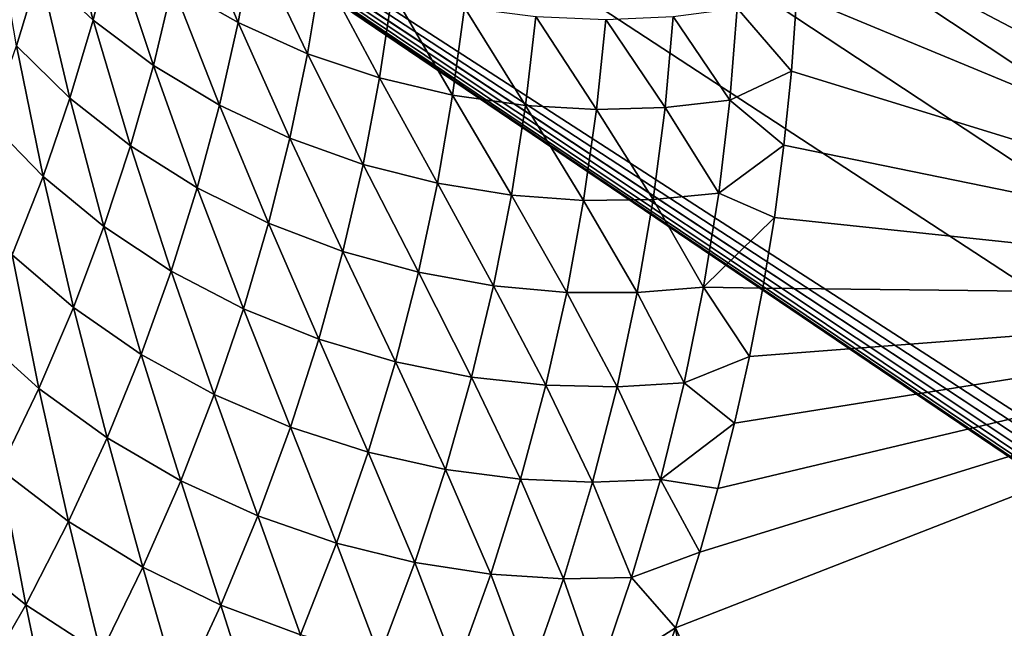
# Model space of a CAD drawing. Header units: millimetres. Extents: x -100 to 100, y -30 to 32.
# Tile 89 of 127: x -4.195 to -3.469, y 8.637 to 9.085. Entities that reach past the tile are written whole.
import ezdxf

# ---------------------------------------------------------------- set-up
doc = ezdxf.new("R2010")
doc.units = ezdxf.units.MM
doc.header["$LTSCALE"] = 81.481481
for name, color, linetype in [('3', 7, 'CONTINUOUS'), ('53', 7, 'CONTINUOUS'), ('6', 7, 'CONTINUOUS'), ('61', 7, 'CONTINUOUS'), ('62', 7, 'CONTINUOUS'), ('65', 7, 'CONTINUOUS'), ('67', 7, 'CONTINUOUS'), ('71', 7, 'CONTINUOUS'), ('75', 7, 'CONTINUOUS'), ('81', 7, 'CONTINUOUS'), ('83', 7, 'CONTINUOUS')]:
    doc.layers.add(name, color=color, linetype=linetype)

msp = doc.modelspace()

# ---------------------------------------------------------------- linework, layer by layer
at = {"layer": '3', "color": 7, "linetype": 'Continuous'}
for points in [[(-100, 30, -2), (100, 30, -2), (-100, -30, -2), (-100, 30, -2)], [(-100, -30, -2), (100, 30, -2), (100, -30, -2), (-100, -30, -2)]]:
    msp.add_3dface(points, dxfattribs=at)
at = {"layer": '53', "color": 7, "linetype": 'Continuous'}
for points in [[(79, 27.8, 669.2), (-79, 27.8, 669.2), (79, -27.8, 669.2), (79, 27.8, 669.2)], [(79, -27.8, 669.2), (-79, 27.8, 669.2), (-79, -27.8, 669.2), (79, -27.8, 669.2)]]:
    msp.add_3dface(points, dxfattribs=at)
at = {"layer": '6', "color": 7, "linetype": 'Continuous'}
for points in [[(-98, -28), (98, -28), (-98, 28), (-98, -28)], [(-98, 28), (98, -28), (98, 28), (-98, 28)]]:
    msp.add_3dface(points, dxfattribs=at)
at = {"layer": '61', "color": 7, "linetype": 'Continuous'}
for points in [[(51, 23, 14), (51, -23, 14), (-50, -23, 14), (51, 23, 14)], [(-50, 23, 14), (51, 23, 14), (-50, -23, 14), (-50, 23, 14)]]:
    msp.add_3dface(points, dxfattribs=at)
at = {"layer": '62', "color": 7, "linetype": 'Continuous'}
for points in [[(-50, -23, 18), (51, -23, 18), (-50, 23, 18), (-50, -23, 18)], [(-50, 23, 18), (51, -23, 18), (51, 23, 18), (-50, 23, 18)]]:
    msp.add_3dface(points, dxfattribs=at)
at = {"layer": '65', "linetype": 'Continuous'}
for points in [[(38, 3, 3.1), (38, 12, 3.1), (-5.36513, 10.36551, 3.1), (38, 3, 3.1)], [(-5.2521, 10.33932, 3.1), (38, 3, 3.1), (-5.36513, 10.36551, 3.1), (-5.2521, 10.33932, 3.1)], [(38, -3, 3.1), (38, 3, 3.1), (-5.2521, 10.33932, 3.1), (38, -3, 3.1)], [(-5.14369, 10.29799, 3.1), (38, -3, 3.1), (-5.2521, 10.33932, 3.1), (-5.14369, 10.29799, 3.1)], [(38, -12, 3.1), (38, -3, 3.1), (-5.14369, 10.29799, 3.1), (38, -12, 3.1)], [(-5.04195, 10.2423, 3.1), (38, -12, 3.1), (-5.14369, 10.29799, 3.1), (-5.04195, 10.2423, 3.1)], [(11.39107, 0.7547, 3.1), (38, -12, 3.1), (-5.04195, 10.2423, 3.1), (11.39107, 0.7547, 3.1)], [(11.28466, 0.80092, 3.1), (11.39107, 0.7547, 3.1), (-5.04195, 10.2423, 3.1), (11.28466, 0.80092, 3.1)], [(11.17293, 0.83222, 3.1), (11.28466, 0.80092, 3.1), (-5.04195, 10.2423, 3.1), (11.17293, 0.83222, 3.1)], [(11.05799, 0.84802, 3.1), (11.17293, 0.83222, 3.1), (-5.04195, 10.2423, 3.1), (11.05799, 0.84802, 3.1)], [(10.94201, 0.84802, 3.1), (11.05799, 0.84802, 3.1), (-5.04195, 10.2423, 3.1), (10.94201, 0.84802, 3.1)], [(10.82707, 0.83222, 3.1), (10.94201, 0.84802, 3.1), (-5.04195, 10.2423, 3.1), (10.82707, 0.83222, 3.1)], [(10.71534, 0.80092, 3.1), (10.82707, 0.83222, 3.1), (-5.04195, 10.2423, 3.1), (10.71534, 0.80092, 3.1)], [(10.60893, 0.7547, 3.1), (10.71534, 0.80092, 3.1), (-5.04195, 10.2423, 3.1), (10.60893, 0.7547, 3.1)], [(10.50984, 0.69443, 3.1), (10.60893, 0.7547, 3.1), (-5.04195, 10.2423, 3.1), (10.50984, 0.69443, 3.1)], [(10.41984, 0.62121, 3.1), (10.50984, 0.69443, 3.1), (-5.04195, 10.2423, 3.1), (10.41984, 0.62121, 3.1)], [(10.34064, 0.53641, 3.1), (10.41984, 0.62121, 3.1), (-5.04195, 10.2423, 3.1), (10.34064, 0.53641, 3.1)], [(10.27374, 0.44164, 3.1), (10.34064, 0.53641, 3.1), (-5.04195, 10.2423, 3.1), (10.27374, 0.44164, 3.1)], [(10.22038, 0.33866, 3.1), (10.27374, 0.44164, 3.1), (-5.04195, 10.2423, 3.1), (10.22038, 0.33866, 3.1)], [(10.18152, 0.22933, 3.1), (10.22038, 0.33866, 3.1), (-5.04195, 10.2423, 3.1), (10.18152, 0.22933, 3.1)], [(10.15792, 0.11572, 3.1), (10.18152, 0.22933, 3.1), (-5.04195, 10.2423, 3.1), (10.15792, 0.11572, 3.1)], [(10.15, 0, 3.1), (10.15792, 0.11572, 3.1), (-5.04195, 10.2423, 3.1), (10.15, 0, 3.1)], [(-4.94872, 10.17326, 3.1), (10.15, 0, 3.1), (-5.04195, 10.2423, 3.1), (-4.94872, 10.17326, 3.1)], [(-4.86574, 10.09215, 3.1), (10.15, 0, 3.1), (-4.94872, 10.17326, 3.1), (-4.86574, 10.09215, 3.1)], [(-4.79459, 10.00051, 3.1), (10.15, 0, 3.1), (-4.86574, 10.09215, 3.1), (-4.79459, 10.00051, 3.1)], [(-4.7366, 9.90007, 3.1), (10.15, 0, 3.1), (-4.79459, 10.00051, 3.1), (-4.7366, 9.90007, 3.1)], [(-4.69281, 9.79263, 3.1), (10.15, 0, 3.1), (-4.7366, 9.90007, 3.1), (-4.69281, 9.79263, 3.1)], [(-4.66406, 9.68022, 3.1), (10.15, 0, 3.1), (-4.69281, 9.79263, 3.1), (-4.66406, 9.68022, 3.1)], [(-4.65088, 9.56496, 3.1), (10.15, 0, 3.1), (-4.66406, 9.68022, 3.1), (-4.65088, 9.56496, 3.1)], [(10.15792, -0.11572, 3.1), (10.15, 0, 3.1), (-4.65088, 9.56496, 3.1), (10.15792, -0.11572, 3.1)], [(10.18152, -0.22933, 3.1), (10.15792, -0.11572, 3.1), (-4.65088, 9.56496, 3.1), (10.18152, -0.22933, 3.1)], [(10.22038, -0.33866, 3.1), (10.18152, -0.22933, 3.1), (-4.65088, 9.56496, 3.1), (10.22038, -0.33866, 3.1)], [(10.27374, -0.44164, 3.1), (10.22038, -0.33866, 3.1), (-4.65088, 9.56496, 3.1), (10.27374, -0.44164, 3.1)], [(10.34064, -0.53641, 3.1), (10.27374, -0.44164, 3.1), (-4.65088, 9.56496, 3.1), (10.34064, -0.53641, 3.1)], [(10.41984, -0.62121, 3.1), (10.34064, -0.53641, 3.1), (-4.65088, 9.56496, 3.1), (10.41984, -0.62121, 3.1)], [(10.50984, -0.69443, 3.1), (10.41984, -0.62121, 3.1), (-4.65088, 9.56496, 3.1), (10.50984, -0.69443, 3.1)], [(10.50984, -0.69443, 3.1), (-4.65088, 9.56496, 3.1), (-4.65088, -9.56496, 3.1), (10.50984, -0.69443, 3.1)]]:
    msp.add_3dface(points, dxfattribs=at)
at = {"layer": '67', "color": 253, "linetype": 'Continuous', "true_color": 0xaab4c3}
for points in [[(-3.04506, 10.13468, 8.84618), (-3.08512, 8.88061, 6.9428), (-3.73646, 9.84515, 8.75809), (-3.04506, 10.13468, 8.84618)], [(-3.73646, 9.84515, 8.75809), (-3.08512, 8.88061, 6.9428), (-3.71918, 9.79723, 8.67206), (-3.73646, 9.84515, 8.75809)], [(-3.71918, 9.79723, 8.67206), (-3.08512, 8.88061, 6.9428), (-3.70342, 9.74984, 8.58821), (-3.71918, 9.79723, 8.67206)], [(-3.70342, 9.74984, 8.58821), (-3.08512, 8.88061, 6.9428), (-3.68896, 9.70227, 8.50524), (-3.70342, 9.74984, 8.58821)], [(-3.68896, 9.70227, 8.50524), (-3.08512, 8.88061, 6.9428), (-3.67625, 9.65519, 8.42444), (-3.68896, 9.70227, 8.50524)], [(-3.67625, 9.65519, 8.42444), (-3.08512, 8.88061, 6.9428), (-3.6651, 9.60864, 8.34578), (-3.67625, 9.65519, 8.42444)], [(-3.6651, 9.60864, 8.34578), (-3.08512, 8.88061, 6.9428), (-3.65533, 9.56272, 8.26923), (-3.6651, 9.60864, 8.34578)], [(-3.65533, 9.56272, 8.26923), (-3.08512, 8.88061, 6.9428), (-3.64673, 9.51749, 8.19476), (-3.65533, 9.56272, 8.26923)], [(-3.64673, 9.51749, 8.19476), (-3.08512, 8.88061, 6.9428), (-3.63932, 9.47298, 8.12242), (-3.64673, 9.51749, 8.19476)], [(-3.63932, 9.47298, 8.12242), (-3.08512, 8.88061, 6.9428), (-3.63327, 9.42918, 8.05225), (-3.63932, 9.47298, 8.12242)], [(-3.63327, 9.42918, 8.05225), (-3.08512, 8.88061, 6.9428), (-3.62843, 9.38607, 7.98413), (-3.63327, 9.42918, 8.05225)], [(-3.62843, 9.38607, 7.98413), (-3.08512, 8.88061, 6.9428), (-3.62465, 9.34364, 7.91792), (-3.62843, 9.38607, 7.98413)], [(-3.62465, 9.34364, 7.91792), (-3.08512, 8.88061, 6.9428), (-3.62069, 9.28123, 7.82196), (-3.62465, 9.34364, 7.91792)], [(-3.62069, 9.28123, 7.82196), (-3.08512, 8.88061, 6.9428), (-3.61909, 9.22038, 7.73026), (-3.62069, 9.28123, 7.82196)], [(-3.61909, 9.22038, 7.73026), (-3.08512, 8.88061, 6.9428), (-3.61959, 9.16107, 7.64262), (-3.61909, 9.22038, 7.73026)], [(-3.61959, 9.16107, 7.64262), (-3.08512, 8.88061, 6.9428), (-3.62176, 9.10327, 7.55867), (-3.61959, 9.16107, 7.64262)], [(-3.62176, 9.10327, 7.55867), (-3.08512, 8.88061, 6.9428), (-3.62566, 9.04704, 7.47852), (-3.62176, 9.10327, 7.55867)], [(-3.62566, 9.04704, 7.47852), (-3.08512, 8.88061, 6.9428), (-3.63129, 8.99235, 7.40208), (-3.62566, 9.04704, 7.47852)], [(-3.63129, 8.99235, 7.40208), (-3.08512, 8.88061, 6.9428), (-3.63834, 8.93907, 7.32894), (-3.63129, 8.99235, 7.40208)], [(-3.63834, 8.93907, 7.32894), (-3.08512, 8.88061, 6.9428), (-3.64675, 8.88718, 7.25903), (-3.63834, 8.93907, 7.32894)], [(-3.64675, 8.88718, 7.25903), (-3.08512, 8.88061, 6.9428), (-3.65663, 8.83675, 7.19246), (-3.64675, 8.88718, 7.25903)], [(-3.08512, 8.88061, 6.9428), (-3.18753, 7.48091, 5.1), (-3.7111, 8.63695, 6.94166), (-3.08512, 8.88061, 6.9428)], [(-3.08512, 8.88061, 6.9428), (-3.7111, 8.63695, 6.94166), (-3.69332, 8.69267, 7.00942), (-3.08512, 8.88061, 6.9428)], [(-3.67991, 8.73952, 7.06771), (-3.08512, 8.88061, 6.9428), (-3.69332, 8.69267, 7.00942), (-3.67991, 8.73952, 7.06771)], [(-3.66774, 8.78757, 7.12878), (-3.08512, 8.88061, 6.9428), (-3.67991, 8.73952, 7.06771), (-3.66774, 8.78757, 7.12878)], [(-3.65663, 8.83675, 7.19246), (-3.08512, 8.88061, 6.9428), (-3.66774, 8.78757, 7.12878), (-3.65663, 8.83675, 7.19246)], [(-3.7111, 8.63695, 6.94166), (-3.48628, 7.34644, 5.1), (-3.72303, 8.60251, 6.90058), (-3.7111, 8.63695, 6.94166)], [(-3.18753, 7.48091, 5.1), (-3.48628, 7.34644, 5.1), (-3.7111, 8.63695, 6.94166), (-3.18753, 7.48091, 5.1)]]:
    msp.add_3dface(points, dxfattribs=at)
at = {"layer": '71', "color": 253, "linetype": 'Continuous', "true_color": 0xaab4c3}
for points in [[(-4.16555, 9.17738, 7.39903), (-4.14059, 9.0846, 7.33124), (-4.17999, 9.12157, 7.30841), (-4.16555, 9.17738, 7.39903)], [(-4.12613, 9.14204, 7.42128), (-4.14059, 9.0846, 7.33124), (-4.16555, 9.17738, 7.39903), (-4.12613, 9.14204, 7.42128)], [(-4.07023, 9.1691, 7.53189), (-4.0337, 9.08267, 7.45666), (-4.08191, 9.11024, 7.44064), (-4.07023, 9.1691, 7.53189)], [(-4.02255, 9.14311, 7.5478), (-4.0337, 9.08267, 7.45666), (-4.07023, 9.1691, 7.53189), (-4.02255, 9.14311, 7.5478)], [(-4.17999, 9.12157, 7.30841), (-4.19699, 9.06565, 7.21947), (-4.2136, 9.16119, 7.28302), (-4.17999, 9.12157, 7.30841)], [(-4.12613, 9.14204, 7.42128), (-4.09612, 9.05113, 7.35096), (-4.14059, 9.0846, 7.33124), (-4.12613, 9.14204, 7.42128)], [(-4.08191, 9.11024, 7.44064), (-4.09612, 9.05113, 7.35096), (-4.12613, 9.14204, 7.42128), (-4.08191, 9.11024, 7.44064)], [(-4.02255, 9.14311, 7.5478), (-3.98249, 9.0598, 7.4691), (-4.0337, 9.08267, 7.45666), (-4.02255, 9.14311, 7.5478)], [(-3.97208, 9.12171, 7.56036), (-3.98249, 9.0598, 7.4691), (-4.02255, 9.14311, 7.5478), (-3.97208, 9.12171, 7.56036)], [(-4.17999, 9.12157, 7.30841), (-4.15767, 9.02702, 7.24293), (-4.19699, 9.06565, 7.21947), (-4.17999, 9.12157, 7.30841)], [(-4.14059, 9.0846, 7.33124), (-4.15767, 9.02702, 7.24293), (-4.17999, 9.12157, 7.30841), (-4.14059, 9.0846, 7.33124)], [(-3.97208, 9.12171, 7.56036), (-3.9294, 9.04199, 7.47778), (-3.98249, 9.0598, 7.4691), (-3.97208, 9.12171, 7.56036)], [(-3.91984, 9.10524, 7.56939), (-3.9294, 9.04199, 7.47778), (-3.97208, 9.12171, 7.56036), (-3.91984, 9.10524, 7.56939)], [(-4.08191, 9.11024, 7.44064), (-4.04739, 9.02193, 7.3671), (-4.09612, 9.05113, 7.35096), (-4.08191, 9.11024, 7.44064)], [(-4.0337, 9.08267, 7.45666), (-4.04739, 9.02193, 7.3671), (-4.08191, 9.11024, 7.44064), (-4.0337, 9.08267, 7.45666)], [(-3.91984, 9.10524, 7.56939), (-3.87549, 9.02929, 7.48273), (-3.9294, 9.04199, 7.47778), (-3.91984, 9.10524, 7.56939)], [(-3.86684, 9.09373, 7.57491), (-3.87549, 9.02929, 7.48273), (-3.91984, 9.10524, 7.56939), (-3.86684, 9.09373, 7.57491)], [(-3.62176, 9.10327, 7.55867), (-3.62566, 9.04704, 7.47852), (-3.66564, 9.09322, 7.56569), (-3.62176, 9.10327, 7.55867)], [(-3.86684, 9.09373, 7.57491), (-3.82185, 9.02163, 7.48411), (-3.87549, 9.02929, 7.48273), (-3.86684, 9.09373, 7.57491)], [(-3.81411, 9.0871, 7.57704), (-3.82185, 9.02163, 7.48411), (-3.86684, 9.09373, 7.57491), (-3.81411, 9.0871, 7.57704)], [(-3.66564, 9.09322, 7.56569), (-3.67111, 9.02555, 7.46975), (-3.71283, 9.08727, 7.57209), (-3.66564, 9.09322, 7.56569)], [(-3.66564, 9.09322, 7.56569), (-3.62566, 9.04704, 7.47852), (-3.67111, 9.02555, 7.46975), (-3.66564, 9.09322, 7.56569)], [(-4.14059, 9.0846, 7.33124), (-4.11297, 8.99183, 7.26303), (-4.15767, 9.02702, 7.24293), (-4.14059, 9.0846, 7.33124)], [(-4.09612, 9.05113, 7.35096), (-4.11297, 8.99183, 7.26303), (-4.14059, 9.0846, 7.33124), (-4.09612, 9.05113, 7.35096)], [(-4.0337, 9.08267, 7.45666), (-3.99548, 8.99752, 7.37939), (-4.04739, 9.02193, 7.3671), (-4.0337, 9.08267, 7.45666)], [(-3.98249, 9.0598, 7.4691), (-3.99548, 8.99752, 7.37939), (-4.0337, 9.08267, 7.45666), (-3.98249, 9.0598, 7.4691)], [(-3.81411, 9.0871, 7.57704), (-3.76941, 9.01874, 7.48215), (-3.82185, 9.02163, 7.48411), (-3.81411, 9.0871, 7.57704)], [(-3.76252, 9.08508, 7.57599), (-3.76941, 9.01874, 7.48215), (-3.81411, 9.0871, 7.57704), (-3.76252, 9.08508, 7.57599)], [(-3.76252, 9.08508, 7.57599), (-3.71894, 9.02021, 7.47724), (-3.76941, 9.01874, 7.48215), (-3.76252, 9.08508, 7.57599)], [(-3.71283, 9.08727, 7.57209), (-3.71894, 9.02021, 7.47724), (-3.76252, 9.08508, 7.57599), (-3.71283, 9.08727, 7.57209)], [(-3.71283, 9.08727, 7.57209), (-3.67111, 9.02555, 7.46975), (-3.71894, 9.02021, 7.47724), (-3.71283, 9.08727, 7.57209)], [(-4.19699, 9.06565, 7.21947), (-4.17746, 8.96935, 7.1565), (-4.21666, 9.00967, 7.13238), (-4.19699, 9.06565, 7.21947)], [(-4.15767, 9.02702, 7.24293), (-4.17746, 8.96935, 7.1565), (-4.19699, 9.06565, 7.21947), (-4.15767, 9.02702, 7.24293)], [(-3.98249, 9.0598, 7.4691), (-3.94155, 8.97828, 7.38767), (-3.99548, 8.99752, 7.37939), (-3.98249, 9.0598, 7.4691)], [(-3.9294, 9.04199, 7.47778), (-3.94155, 8.97828, 7.38767), (-3.98249, 9.0598, 7.4691), (-3.9294, 9.04199, 7.47778)], [(-4.09612, 9.05113, 7.35096), (-4.06376, 8.96093, 7.27927), (-4.11297, 8.99183, 7.26303), (-4.09612, 9.05113, 7.35096)], [(-4.04739, 9.02193, 7.3671), (-4.06376, 8.96093, 7.27927), (-4.09612, 9.05113, 7.35096), (-4.04739, 9.02193, 7.3671)], [(-3.62566, 9.04704, 7.47852), (-3.63129, 8.99235, 7.40208), (-3.67111, 9.02555, 7.46975), (-3.62566, 9.04704, 7.47852)], [(-3.9294, 9.04199, 7.47778), (-3.88675, 8.96432, 7.392), (-3.94155, 8.97828, 7.38767), (-3.9294, 9.04199, 7.47778)], [(-3.87549, 9.02929, 7.48273), (-3.88675, 8.96432, 7.392), (-3.9294, 9.04199, 7.47778), (-3.87549, 9.02929, 7.48273)], [(-4.15767, 9.02702, 7.24293), (-4.13259, 8.93239, 7.17701), (-4.17746, 8.96935, 7.1565), (-4.15767, 9.02702, 7.24293)], [(-4.11297, 8.99183, 7.26303), (-4.13259, 8.93239, 7.17701), (-4.15767, 9.02702, 7.24293), (-4.11297, 8.99183, 7.26303)], [(-3.87549, 9.02929, 7.48273), (-3.83223, 8.95556, 7.39254), (-3.88675, 8.96432, 7.392), (-3.87549, 9.02929, 7.48273)], [(-3.82185, 9.02163, 7.48411), (-3.83223, 8.95556, 7.39254), (-3.87549, 9.02929, 7.48273), (-3.82185, 9.02163, 7.48411)], [(-3.67111, 9.02555, 7.46975), (-3.67931, 8.95706, 7.37494), (-3.71894, 9.02021, 7.47724), (-3.67111, 9.02555, 7.46975)], [(-3.67111, 9.02555, 7.46975), (-3.63129, 8.99235, 7.40208), (-3.67931, 8.95706, 7.37494), (-3.67111, 9.02555, 7.46975)], [(-4.04739, 9.02193, 7.3671), (-4.01118, 8.93489, 7.29139), (-4.06376, 8.96093, 7.27927), (-4.04739, 9.02193, 7.3671)], [(-3.99548, 8.99752, 7.37939), (-4.01118, 8.93489, 7.29139), (-4.04739, 9.02193, 7.3671), (-3.99548, 8.99752, 7.37939)], [(-3.82185, 9.02163, 7.48411), (-3.77895, 8.95173, 7.3896), (-3.83223, 8.95556, 7.39254), (-3.82185, 9.02163, 7.48411)], [(-3.76941, 9.01874, 7.48215), (-3.77895, 8.95173, 7.3896), (-3.82185, 9.02163, 7.48411), (-3.76941, 9.01874, 7.48215)], [(-3.76941, 9.01874, 7.48215), (-3.72775, 8.95239, 7.38359), (-3.77895, 8.95173, 7.3896), (-3.76941, 9.01874, 7.48215)], [(-3.71894, 9.02021, 7.47724), (-3.72775, 8.95239, 7.38359), (-3.76941, 9.01874, 7.48215), (-3.71894, 9.02021, 7.47724)], [(-3.71894, 9.02021, 7.47724), (-3.67931, 8.95706, 7.37494), (-3.72775, 8.95239, 7.38359), (-3.71894, 9.02021, 7.47724)], [(-4.17746, 8.96935, 7.1565), (-4.2001, 8.91165, 7.07213), (-4.21666, 9.00967, 7.13238), (-4.17746, 8.96935, 7.1565)], [(-3.99548, 8.99752, 7.37939), (-3.95644, 8.91414, 7.29922), (-4.01118, 8.93489, 7.29139), (-3.99548, 8.99752, 7.37939)], [(-3.94155, 8.97828, 7.38767), (-3.95644, 8.91414, 7.29922), (-3.99548, 8.99752, 7.37939), (-3.94155, 8.97828, 7.38767)], [(-4.11297, 8.99183, 7.26303), (-4.08294, 8.89971, 7.19336), (-4.13259, 8.93239, 7.17701), (-4.11297, 8.99183, 7.26303)], [(-4.06376, 8.96093, 7.27927), (-4.08294, 8.89971, 7.19336), (-4.11297, 8.99183, 7.26303), (-4.06376, 8.96093, 7.27927)], [(-3.63129, 8.99235, 7.40208), (-3.63834, 8.93907, 7.32894), (-3.67931, 8.95706, 7.37494), (-3.63129, 8.99235, 7.40208)], [(-3.94155, 8.97828, 7.38767), (-3.90078, 8.89882, 7.30284), (-3.95644, 8.91414, 7.29922), (-3.94155, 8.97828, 7.38767)], [(-3.88675, 8.96432, 7.392), (-3.90078, 8.89882, 7.30284), (-3.94155, 8.97828, 7.38767), (-3.88675, 8.96432, 7.392)], [(-4.17746, 8.96935, 7.1565), (-4.15511, 8.87285, 7.09307), (-4.2001, 8.91165, 7.07213), (-4.17746, 8.96935, 7.1565)], [(-4.13259, 8.93239, 7.17701), (-4.15511, 8.87285, 7.09307), (-4.17746, 8.96935, 7.1565), (-4.13259, 8.93239, 7.17701)], [(-3.88675, 8.96432, 7.392), (-3.8454, 8.88887, 7.30247), (-3.90078, 8.89882, 7.30284), (-3.88675, 8.96432, 7.392)], [(-3.83223, 8.95556, 7.39254), (-3.8454, 8.88887, 7.30247), (-3.88675, 8.96432, 7.392), (-3.83223, 8.95556, 7.39254)], [(-4.06376, 8.96093, 7.27927), (-4.02972, 8.87194, 7.20527), (-4.08294, 8.89971, 7.19336), (-4.06376, 8.96093, 7.27927)], [(-4.01118, 8.93489, 7.29139), (-4.02972, 8.87194, 7.20527), (-4.06376, 8.96093, 7.27927), (-4.01118, 8.93489, 7.29139)], [(-3.67931, 8.95706, 7.37494), (-3.69045, 8.88771, 7.28134), (-3.72775, 8.95239, 7.38359), (-3.67931, 8.95706, 7.37494)], [(-3.67931, 8.95706, 7.37494), (-3.63834, 8.93907, 7.32894), (-3.69045, 8.88771, 7.28134), (-3.67931, 8.95706, 7.37494)], [(-3.83223, 8.95556, 7.39254), (-3.79134, 8.88401, 7.29845), (-3.8454, 8.88887, 7.30247), (-3.83223, 8.95556, 7.39254)], [(-3.77895, 8.95173, 7.3896), (-3.79134, 8.88401, 7.29845), (-3.83223, 8.95556, 7.39254), (-3.77895, 8.95173, 7.3896)], [(-3.77895, 8.95173, 7.3896), (-3.73946, 8.88379, 7.29124), (-3.79134, 8.88401, 7.29845), (-3.77895, 8.95173, 7.3896)], [(-3.72775, 8.95239, 7.38359), (-3.73946, 8.88379, 7.29124), (-3.77895, 8.95173, 7.3896), (-3.72775, 8.95239, 7.38359)], [(-3.72775, 8.95239, 7.38359), (-3.69045, 8.88771, 7.28134), (-3.73946, 8.88379, 7.29124), (-3.72775, 8.95239, 7.38359)], [(-3.63834, 8.93907, 7.32894), (-3.64675, 8.88718, 7.25903), (-3.69045, 8.88771, 7.28134), (-3.63834, 8.93907, 7.32894)], [(-4.13259, 8.93239, 7.17701), (-4.10506, 8.83831, 7.10951), (-4.15511, 8.87285, 7.09307), (-4.13259, 8.93239, 7.17701)], [(-4.08294, 8.89971, 7.19336), (-4.10506, 8.83831, 7.10951), (-4.13259, 8.93239, 7.17701), (-4.08294, 8.89971, 7.19336)], [(-4.01118, 8.93489, 7.29139), (-3.97422, 8.84959, 7.21258), (-4.02972, 8.87194, 7.20527), (-4.01118, 8.93489, 7.29139)], [(-3.95644, 8.91414, 7.29922), (-3.97422, 8.84959, 7.21258), (-4.01118, 8.93489, 7.29139), (-3.95644, 8.91414, 7.29922)], [(-3.95644, 8.91414, 7.29922), (-3.91773, 8.83281, 7.21542), (-3.97422, 8.84959, 7.21258), (-3.95644, 8.91414, 7.29922)], [(-3.90078, 8.89882, 7.30284), (-3.91773, 8.83281, 7.21542), (-3.95644, 8.91414, 7.29922), (-3.90078, 8.89882, 7.30284)], [(-4.2001, 8.91165, 7.07213), (-4.18063, 8.81327, 7.01139), (-4.22569, 8.85396, 6.98998), (-4.2001, 8.91165, 7.07213)], [(-4.15511, 8.87285, 7.09307), (-4.18063, 8.81327, 7.01139), (-4.2001, 8.91165, 7.07213), (-4.15511, 8.87285, 7.09307)], [(-4.08294, 8.89971, 7.19336), (-4.05124, 8.80871, 7.12118), (-4.10506, 8.83831, 7.10951), (-4.08294, 8.89971, 7.19336)], [(-4.02972, 8.87194, 7.20527), (-4.05124, 8.80871, 7.12118), (-4.08294, 8.89971, 7.19336), (-4.02972, 8.87194, 7.20527)], [(-3.90078, 8.89882, 7.30284), (-3.86155, 8.82155, 7.21403), (-3.91773, 8.83281, 7.21542), (-3.90078, 8.89882, 7.30284)], [(-3.8454, 8.88887, 7.30247), (-3.86155, 8.82155, 7.21403), (-3.90078, 8.89882, 7.30284), (-3.8454, 8.88887, 7.30247)], [(-3.8454, 8.88887, 7.30247), (-3.80675, 8.81556, 7.20882), (-3.86155, 8.82155, 7.21403), (-3.8454, 8.88887, 7.30247)], [(-3.79134, 8.88401, 7.29845), (-3.80675, 8.81556, 7.20882), (-3.8454, 8.88887, 7.30247), (-3.79134, 8.88401, 7.29845)], [(-3.69045, 8.88771, 7.28134), (-3.70474, 8.81744, 7.18904), (-3.73946, 8.88379, 7.29124), (-3.69045, 8.88771, 7.28134)], [(-3.69045, 8.88771, 7.28134), (-3.65663, 8.83675, 7.19246), (-3.70474, 8.81744, 7.18904), (-3.69045, 8.88771, 7.28134)], [(-3.64675, 8.88718, 7.25903), (-3.65663, 8.83675, 7.19246), (-3.69045, 8.88771, 7.28134), (-3.64675, 8.88718, 7.25903)], [(-3.79134, 8.88401, 7.29845), (-3.75424, 8.81437, 7.20031), (-3.80675, 8.81556, 7.20882), (-3.79134, 8.88401, 7.29845)], [(-3.73946, 8.88379, 7.29124), (-3.75424, 8.81437, 7.20031), (-3.79134, 8.88401, 7.29845), (-3.73946, 8.88379, 7.29124)], [(-3.73946, 8.88379, 7.29124), (-3.70474, 8.81744, 7.18904), (-3.75424, 8.81437, 7.20031), (-3.73946, 8.88379, 7.29124)], [(-4.15511, 8.87285, 7.09307), (-4.13025, 8.77677, 7.02791), (-4.18063, 8.81327, 7.01139), (-4.15511, 8.87285, 7.09307)], [(-4.10506, 8.83831, 7.10951), (-4.13025, 8.77677, 7.02791), (-4.15511, 8.87285, 7.09307), (-4.10506, 8.83831, 7.10951)], [(-4.02972, 8.87194, 7.20527), (-3.99502, 8.78463, 7.12791), (-4.05124, 8.80871, 7.12118), (-4.02972, 8.87194, 7.20527)], [(-3.97422, 8.84959, 7.21258), (-3.99502, 8.78463, 7.12791), (-4.02972, 8.87194, 7.20527), (-3.97422, 8.84959, 7.21258)], [(-4.18063, 8.81327, 7.01139), (-4.20929, 8.75372, 6.93216), (-4.22569, 8.85396, 6.98998), (-4.18063, 8.81327, 7.01139)], [(-3.97422, 8.84959, 7.21258), (-3.93776, 8.76627, 7.12986), (-3.99502, 8.78463, 7.12791), (-3.97422, 8.84959, 7.21258)], [(-3.91773, 8.83281, 7.21542), (-3.93776, 8.76627, 7.12986), (-3.97422, 8.84959, 7.21258), (-3.91773, 8.83281, 7.21542)], [(-4.10506, 8.83831, 7.10951), (-4.07588, 8.74523, 7.03928), (-4.13025, 8.77677, 7.02791), (-4.10506, 8.83831, 7.10951)], [(-4.05124, 8.80871, 7.12118), (-4.07588, 8.74523, 7.03928), (-4.10506, 8.83831, 7.10951), (-4.05124, 8.80871, 7.12118)], [(-3.65663, 8.83675, 7.19246), (-3.66774, 8.78757, 7.12878), (-3.70474, 8.81744, 7.18904), (-3.65663, 8.83675, 7.19246)], [(-3.91773, 8.83281, 7.21542), (-3.88082, 8.7536, 7.12735), (-3.93776, 8.76627, 7.12986), (-3.91773, 8.83281, 7.21542)], [(-3.86155, 8.82155, 7.21403), (-3.88082, 8.7536, 7.12735), (-3.91773, 8.83281, 7.21542), (-3.86155, 8.82155, 7.21403)], [(-3.86155, 8.82155, 7.21403), (-3.82536, 8.74636, 7.12083), (-3.88082, 8.7536, 7.12735), (-3.86155, 8.82155, 7.21403)], [(-3.80675, 8.81556, 7.20882), (-3.82536, 8.74636, 7.12083), (-3.86155, 8.82155, 7.21403), (-3.80675, 8.81556, 7.20882)], [(-4.18063, 8.81327, 7.01139), (-4.15862, 8.71516, 6.94877), (-4.20929, 8.75372, 6.93216), (-4.18063, 8.81327, 7.01139)], [(-4.13025, 8.77677, 7.02791), (-4.15862, 8.71516, 6.94877), (-4.18063, 8.81327, 7.01139), (-4.13025, 8.77677, 7.02791)], [(-3.80675, 8.81556, 7.20882), (-3.77229, 8.74407, 7.1109), (-3.82536, 8.74636, 7.12083), (-3.80675, 8.81556, 7.20882)], [(-3.75424, 8.81437, 7.20031), (-3.77229, 8.74407, 7.1109), (-3.80675, 8.81556, 7.20882), (-3.75424, 8.81437, 7.20031)], [(-3.75424, 8.81437, 7.20031), (-3.72238, 8.7462, 7.09815), (-3.77229, 8.74407, 7.1109), (-3.75424, 8.81437, 7.20031)], [(-3.70474, 8.81744, 7.18904), (-3.72238, 8.7462, 7.09815), (-3.75424, 8.81437, 7.20031), (-3.70474, 8.81744, 7.18904)], [(-3.70474, 8.81744, 7.18904), (-3.66774, 8.78757, 7.12878), (-3.72238, 8.7462, 7.09815), (-3.70474, 8.81744, 7.18904)], [(-4.05124, 8.80871, 7.12118), (-4.01899, 8.7193, 7.04535), (-4.07588, 8.74523, 7.03928), (-4.05124, 8.80871, 7.12118)], [(-3.99502, 8.78463, 7.12791), (-4.01899, 8.7193, 7.04535), (-4.05124, 8.80871, 7.12118), (-3.99502, 8.78463, 7.12791)], [(-3.99502, 8.78463, 7.12791), (-3.96102, 8.69922, 7.04632), (-4.01899, 8.7193, 7.04535), (-3.99502, 8.78463, 7.12791)], [(-3.93776, 8.76627, 7.12986), (-3.96102, 8.69922, 7.04632), (-3.99502, 8.78463, 7.12791), (-3.93776, 8.76627, 7.12986)], [(-3.66774, 8.78757, 7.12878), (-3.67991, 8.73952, 7.06771), (-3.72238, 8.7462, 7.09815), (-3.66774, 8.78757, 7.12878)], [(-4.13025, 8.77677, 7.02791), (-4.10377, 8.68156, 6.95979), (-4.15862, 8.71516, 6.94877), (-4.13025, 8.77677, 7.02791)], [(-4.07588, 8.74523, 7.03928), (-4.10377, 8.68156, 6.95979), (-4.13025, 8.77677, 7.02791), (-4.07588, 8.74523, 7.03928)], [(-3.93776, 8.76627, 7.12986), (-3.9034, 8.685, 7.04256), (-3.96102, 8.69922, 7.04632), (-3.93776, 8.76627, 7.12986)], [(-3.88082, 8.7536, 7.12735), (-3.9034, 8.685, 7.04256), (-3.93776, 8.76627, 7.12986), (-3.88082, 8.7536, 7.12735)], [(-4.20929, 8.75372, 6.93216), (-4.19019, 8.65383, 6.87267), (-4.24108, 8.69455, 6.856), (-4.20929, 8.75372, 6.93216)], [(-4.15862, 8.71516, 6.94877), (-4.19019, 8.65383, 6.87267), (-4.20929, 8.75372, 6.93216), (-4.15862, 8.71516, 6.94877)], [(-3.88082, 8.7536, 7.12735), (-3.84734, 8.67638, 7.0346), (-3.9034, 8.685, 7.04256), (-3.88082, 8.7536, 7.12735)], [(-3.82536, 8.74636, 7.12083), (-3.84734, 8.67638, 7.0346), (-3.88082, 8.7536, 7.12735), (-3.82536, 8.74636, 7.12083)], [(-4.07588, 8.74523, 7.03928), (-4.04627, 8.65364, 6.96512), (-4.10377, 8.68156, 6.95979), (-4.07588, 8.74523, 7.03928)], [(-4.01899, 8.7193, 7.04535), (-4.04627, 8.65364, 6.96512), (-4.07588, 8.74523, 7.03928), (-4.01899, 8.7193, 7.04535)], [(-3.82536, 8.74636, 7.12083), (-3.79381, 8.67287, 7.02311), (-3.84734, 8.67638, 7.0346), (-3.82536, 8.74636, 7.12083)], [(-3.77229, 8.74407, 7.1109), (-3.79381, 8.67287, 7.02311), (-3.82536, 8.74636, 7.12083), (-3.77229, 8.74407, 7.1109)], [(-3.77229, 8.74407, 7.1109), (-3.74357, 8.67393, 7.00875), (-3.79381, 8.67287, 7.02311), (-3.77229, 8.74407, 7.1109)], [(-3.72238, 8.7462, 7.09815), (-3.74357, 8.67393, 7.00875), (-3.77229, 8.74407, 7.1109), (-3.72238, 8.7462, 7.09815)], [(-3.72238, 8.7462, 7.09815), (-3.69332, 8.69267, 7.00942), (-3.74357, 8.67393, 7.00875), (-3.72238, 8.7462, 7.09815)], [(-3.67991, 8.73952, 7.06771), (-3.69332, 8.69267, 7.00942), (-3.72238, 8.7462, 7.09815), (-3.67991, 8.73952, 7.06771)], [(-4.01899, 8.7193, 7.04535), (-3.98766, 8.6317, 6.96498), (-4.04627, 8.65364, 6.96512), (-4.01899, 8.7193, 7.04535)], [(-3.96102, 8.69922, 7.04632), (-3.98766, 8.6317, 6.96498), (-4.01899, 8.7193, 7.04535), (-3.96102, 8.69922, 7.04632)], [(-4.15862, 8.71516, 6.94877), (-4.13494, 8.61803, 6.8833), (-4.19019, 8.65383, 6.87267), (-4.15862, 8.71516, 6.94877)], [(-4.10377, 8.68156, 6.95979), (-4.13494, 8.61803, 6.8833), (-4.15862, 8.71516, 6.94877), (-4.10377, 8.68156, 6.95979)], [(-3.96102, 8.69922, 7.04632), (-3.92945, 8.61577, 6.95984), (-3.98766, 8.6317, 6.96498), (-3.96102, 8.69922, 7.04632)], [(-3.9034, 8.685, 7.04256), (-3.92945, 8.61577, 6.95984), (-3.96102, 8.69922, 7.04632), (-3.9034, 8.685, 7.04256)], [(-4.19019, 8.65383, 6.87267), (-4.22493, 8.59329, 6.80041), (-4.24108, 8.69455, 6.856), (-4.19019, 8.65383, 6.87267)], [(-3.69332, 8.69267, 7.00942), (-3.7111, 8.63695, 6.94166), (-3.74357, 8.67393, 7.00875), (-3.69332, 8.69267, 7.00942)], [(-4.10377, 8.68156, 6.95979), (-4.07693, 8.58798, 6.88777), (-4.13494, 8.61803, 6.8833), (-4.10377, 8.68156, 6.95979)], [(-4.04627, 8.65364, 6.96512), (-4.07693, 8.58798, 6.88777), (-4.10377, 8.68156, 6.95979), (-4.04627, 8.65364, 6.96512)], [(-3.9034, 8.685, 7.04256), (-3.87288, 8.60562, 6.95029), (-3.92945, 8.61577, 6.95984), (-3.9034, 8.685, 7.04256)], [(-3.84734, 8.67638, 7.0346), (-3.87288, 8.60562, 6.95029), (-3.9034, 8.685, 7.04256), (-3.84734, 8.67638, 7.0346)], [(-3.84734, 8.67638, 7.0346), (-3.81898, 8.60076, 6.93709), (-3.87288, 8.60562, 6.95029), (-3.84734, 8.67638, 7.0346)], [(-3.79381, 8.67287, 7.02311), (-3.81898, 8.60076, 6.93709), (-3.84734, 8.67638, 7.0346), (-3.79381, 8.67287, 7.02311)], [(-3.74357, 8.67393, 7.00875), (-3.76852, 8.6006, 6.92098), (-3.79381, 8.67287, 7.02311), (-3.74357, 8.67393, 7.00875)], [(-3.74357, 8.67393, 7.00875), (-3.7111, 8.63695, 6.94166), (-3.76852, 8.6006, 6.92098), (-3.74357, 8.67393, 7.00875)], [(-3.79381, 8.67287, 7.02311), (-3.76852, 8.6006, 6.92098), (-3.81898, 8.60076, 6.93709), (-3.79381, 8.67287, 7.02311)], [(-4.19019, 8.65383, 6.87267), (-4.16938, 8.55515, 6.81057), (-4.22493, 8.59329, 6.80041), (-4.19019, 8.65383, 6.87267)], [(-4.13494, 8.61803, 6.8833), (-4.16938, 8.55515, 6.81057), (-4.19019, 8.65383, 6.87267), (-4.13494, 8.61803, 6.8833)], [(-4.04627, 8.65364, 6.96512), (-4.01779, 8.564, 6.8864), (-4.07693, 8.58798, 6.88777), (-4.04627, 8.65364, 6.96512)], [(-3.98766, 8.6317, 6.96498), (-4.01779, 8.564, 6.8864), (-4.04627, 8.65364, 6.96512), (-3.98766, 8.6317, 6.96498)], [(-3.7111, 8.63695, 6.94166), (-3.72303, 8.60251, 6.90058), (-3.76852, 8.6006, 6.92098), (-3.7111, 8.63695, 6.94166)]]:
    msp.add_3dface(points, dxfattribs=at)
at = {"layer": '75', "linetype": 'Continuous'}
for points in [[(-79.5, -27.2149, 665.5), (-79.5, 29, 665.5), (79.5, 29, 665.5), (-79.5, -27.2149, 665.5)], [(79.5, -27.2149, 665.5), (-79.5, -27.2149, 665.5), (79.5, 29, 665.5), (79.5, -27.2149, 665.5)]]:
    msp.add_3dface(points, dxfattribs=at)
at = {"layer": '81', "linetype": 'Continuous'}
for points in [[(-79.5, 28.21493, 21.1358), (-60.32829, 28.10151, 22.38335), (79.5, -30.20258, 663.72839), (-79.5, 28.21493, 21.1358)], [(-79.5, -30.20258, 663.72839), (-79.5, 28.21493, 21.1358), (79.5, -30.20258, 663.72839), (-79.5, -30.20258, 663.72839)], [(-60.32829, 28.10151, 22.38335), (-60.17171, 28.10151, 22.38335), (79.5, -30.20258, 663.72839), (-60.32829, 28.10151, 22.38335)], [(-60.17171, 28.10151, 22.38335), (60.17171, 28.10151, 22.38335), (79.5, -30.20258, 663.72839), (-60.17171, 28.10151, 22.38335)]]:
    msp.add_3dface(points, dxfattribs=at)
at = {"layer": '83', "linetype": 'Continuous'}
for points in [[(79.5, 29.70877, 21.27161), (60.3398, 29.60777, 22.38257), (-79.5, -28.70874, 663.8642), (79.5, 29.70877, 21.27161)], [(79.5, -28.70874, 663.8642), (79.5, 29.70877, 21.27161), (-79.5, -28.70874, 663.8642), (79.5, -28.70874, 663.8642)], [(60.3398, 29.60777, 22.38257), (60.18235, 29.60764, 22.38397), (-79.5, -28.70874, 663.8642), (60.3398, 29.60777, 22.38257)], [(60.18235, 29.60764, 22.38397), (-60.18235, 29.60764, 22.38397), (-79.5, -28.70874, 663.8642), (60.18235, 29.60764, 22.38397)]]:
    msp.add_3dface(points, dxfattribs=at)

doc.saveas('drawing.dxf')
